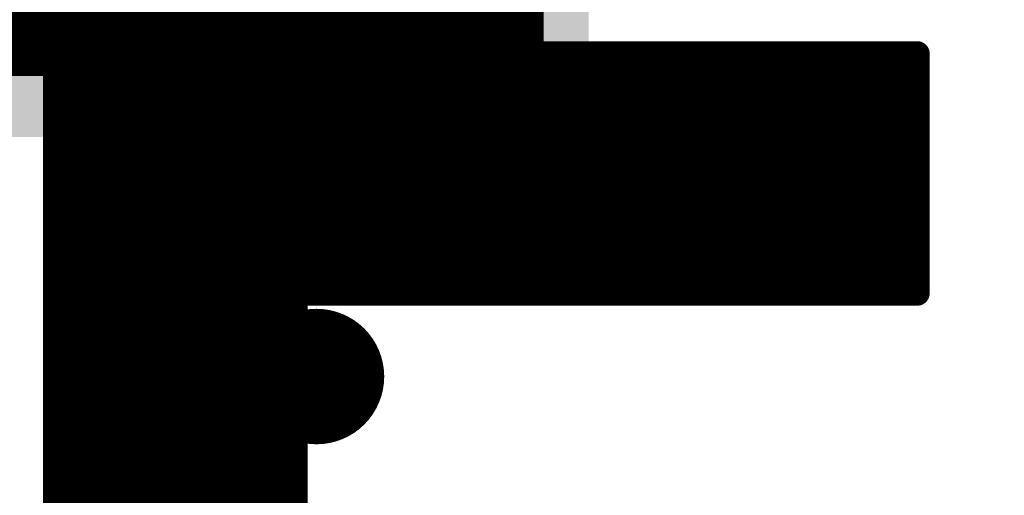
# Model space of a CAD drawing. Extents: x -13 to 79, y -40 to 78.
# Tile 34 of 96: x 29.89 to 33.95, y 21.1 to 23.06. Entities that reach past the tile are written whole.
import ezdxf

# ---------------------------------------------------------------- set-up
doc = ezdxf.new("R2010")
doc.units = 0
for name, color, linetype in [('16', 175, 'CONTINUOUS'), ('18', 82, 'CONTINUOUS'), ('21', 253, 'CONTINUOUS'), ('22', 140, 'CONTINUOUS')]:
    doc.layers.add(name, color=color, linetype=linetype)

# ---------------------------------------------------------------- blocks, each defined once
blk = doc.blocks.new('RECT')
blk.add_solid([(-0.5, -0.5), (0.5, -0.5), (-0.5, 0.5), (0.5, 0.5)])
blk = doc.blocks.new('ROUNDV')
at = {"const_width": 0.5}
blk.add_lwpolyline([(0, -0.25, 1), (0, 0.25, 1), (0, -0.25)], format="xyb", dxfattribs=at)

msp = doc.modelspace()

# ---------------------------------------------------------------- linework, layer by layer
at = {"layer": '16', "const_width": 0.4064}
for points in [[(30.1675, 23.0325), (30.213, 23.078)], [(31.763, 23.078), (30.213, 23.078)], [(28.575, 23.0325), (30.1675, 23.0325)]]:
    msp.add_lwpolyline(points, dxfattribs=at)
at = {"layer": '16', "const_width": 0.2032}
for points in [[(30.213, 23.1796, 1), (30.213, 22.9764)], [(30.2848, 23.0062, 1), (30.1412, 23.1498)], [(31.763, 22.9764, 1), (31.763, 23.1796)], [(30.1675, 22.9309, 1), (30.1675, 23.1341)], [(30.0957, 23.1043, 1), (30.2393, 22.9607)]]:
    msp.add_lwpolyline(points, format="xyb", dxfattribs=at)
at = {"layer": '21'}
for points, const_width in [([(32.385, 3.175, 0.4142), (61.595, 32.385)], 3.048), ([(30.0382, 22.9478, 1), (30.0382, 22.897)], 0.0508), ([(30.0636, 22.9224, 1), (30.0128, 22.9224)], 0.0508), ([(30.0998, 22.9478, 1), (30.0998, 22.897)], 0.0508), ([(30.1178, 22.9044, 1), (30.0818, 22.9404)], 0.0508), ([(30.0998, 22.897, 1), (30.0998, 22.9478)], 0.0508), ([(30.2412, 22.9478, 1), (30.2412, 22.897)], 0.0508), ([(30.2592, 22.9044, 1), (30.2233, 22.9404)], 0.0508), ([(30.2412, 22.897, 1), (30.2412, 22.9478)], 0.0508), ([(30.3827, 22.9478, 1), (30.3827, 22.897)], 0.0508), ([(30.4006, 22.9044, 1), (30.3647, 22.9404)], 0.0508), ([(30.3827, 22.897, 1), (30.3827, 22.9478)], 0.0508), ([(30.5241, 22.9478, 1), (30.5241, 22.897)], 0.0508), ([(30.542, 22.9044, 1), (30.5061, 22.9404)], 0.0508), ([(30.5241, 22.897, 1), (30.5241, 22.9478)], 0.0508), ([(30.6655, 22.9478, 1), (30.6655, 22.897)], 0.0508), ([(30.6835, 22.9044, 1), (30.6475, 22.9404)], 0.0508), ([(30.6655, 22.897, 1), (30.6655, 22.9478)], 0.0508), ([(30.8069, 22.9478, 1), (30.8069, 22.897)], 0.0508), ([(30.8249, 22.9044, 1), (30.7889, 22.9404)], 0.0508), ([(30.8069, 22.897, 1), (30.8069, 22.9478)], 0.0508), ([(30.9483, 22.9478, 1), (30.9483, 22.897)], 0.0508), ([(30.9663, 22.9044, 1), (30.9304, 22.9404)], 0.0508), ([(30.9483, 22.897, 1), (30.9483, 22.9478)], 0.0508), ([(31.0898, 22.9478, 1), (31.0898, 22.897)], 0.0508), ([(31.1077, 22.9044, 1), (31.0718, 22.9404)], 0.0508), ([(31.0898, 22.897, 1), (31.0898, 22.9478)], 0.0508), ([(31.2312, 22.9478, 1), (31.2312, 22.897)], 0.0508), ([(31.2491, 22.9044, 1), (31.2132, 22.9404)], 0.0508), ([(31.2312, 22.897, 1), (31.2312, 22.9478)], 0.0508), ([(31.3726, 22.9478, 1), (31.3726, 22.897)], 0.0508), ([(31.3906, 22.9044, 1), (31.3546, 22.9404)], 0.0508), ([(31.3726, 22.897, 1), (31.3726, 22.9478)], 0.0508), ([(31.514, 22.9478, 1), (31.514, 22.897)], 0.0508), ([(31.532, 22.9044, 1), (31.4961, 22.9404)], 0.0508), ([(31.514, 22.897, 1), (31.514, 22.9478)], 0.0508), ([(31.6554, 22.9478, 1), (31.6554, 22.897)], 0.0508), ([(31.6734, 22.9044, 1), (31.6375, 22.9404)], 0.0508), ([(31.6554, 22.897, 1), (31.6554, 22.9478)], 0.0508), ([(31.7969, 22.9478, 1), (31.7969, 22.897)], 0.0508), ([(31.8148, 22.9044, 1), (31.7789, 22.9404)], 0.0508), ([(31.7969, 22.897, 1), (31.7969, 22.9478)], 0.0508), ([(31.9383, 22.9478, 1), (31.9383, 22.897)], 0.0508), ([(31.9562, 22.9044, 1), (31.9203, 22.9404)], 0.0508), ([(31.9383, 22.897, 1), (31.9383, 22.9478)], 0.0508), ([(32.0797, 22.9478, 1), (32.0797, 22.897)], 0.0508), ([(32.0977, 22.9044, 1), (32.0617, 22.9404)], 0.0508), ([(32.0797, 22.897, 1), (32.0797, 22.9478)], 0.0508), ([(32.2211, 22.9478, 1), (32.2211, 22.897)], 0.0508), ([(32.2391, 22.9044, 1), (32.2032, 22.9404)], 0.0508), ([(32.2211, 22.897, 1), (32.2211, 22.9478)], 0.0508), ([(32.3625, 22.9478, 1), (32.3625, 22.897)], 0.0508), ([(32.3805, 22.9044, 1), (32.3446, 22.9404)], 0.0508), ([(32.3625, 22.897, 1), (32.3625, 22.9478)], 0.0508), ([(32.504, 22.9478, 1), (32.504, 22.897)], 0.0508), ([(32.5219, 22.9044, 1), (32.486, 22.9404)], 0.0508), ([(32.504, 22.897, 1), (32.504, 22.9478)], 0.0508), ([(32.6454, 22.9478, 1), (32.6454, 22.897)], 0.0508), ([(32.6634, 22.9044, 1), (32.6274, 22.9404)], 0.0508), ([(32.6454, 22.897, 1), (32.6454, 22.9478)], 0.0508), ([(32.7868, 22.9478, 1), (32.7868, 22.897)], 0.0508), ([(32.8048, 22.9044, 1), (32.7688, 22.9404)], 0.0508), ([(32.7868, 22.897, 1), (32.7868, 22.9478)], 0.0508), ([(32.9282, 22.9478, 1), (32.9282, 22.897)], 0.0508), ([(32.9462, 22.9044, 1), (32.9103, 22.9404)], 0.0508), ([(32.9282, 22.897, 1), (32.9282, 22.9478)], 0.0508), ([(33.0697, 22.9478, 1), (33.0697, 22.897)], 0.0508), ([(33.0876, 22.9044, 1), (33.0517, 22.9404)], 0.0508), ([(33.0697, 22.897, 1), (33.0697, 22.9478)], 0.0508), ([(33.2111, 22.9478, 1), (33.2111, 22.897)], 0.0508), ([(33.229, 22.9044, 1), (33.1931, 22.9404)], 0.0508), ([(33.2111, 22.897, 1), (33.2111, 22.9478)], 0.0508), ([(33.3525, 22.9478, 1), (33.3525, 22.897)], 0.0508), ([(33.3705, 22.9044, 1), (33.3345, 22.9404)], 0.0508), ([(33.3525, 22.897, 1), (33.3525, 22.9478)], 0.0508), ([(33.4939, 22.9478, 1), (33.4939, 22.897)], 0.0508), ([(33.5119, 22.9044, 1), (33.476, 22.9404)], 0.0508), ([(33.4939, 22.897, 1), (33.4939, 22.9478)], 0.0508), ([(33.6186, 22.9224, 1), (33.5678, 22.9224)], 0.0508), ([(33.5932, 22.897, 1), (33.5932, 22.9478)], 0.0508), ([(30.0636, 22.8608, 1), (30.0128, 22.8608)], 0.0508), ([(33.6186, 22.8802, 1), (33.5678, 22.8802)], 0.0508), ([(33.5678, 22.8802, 1), (33.6186, 22.8802)], 0.0508), ([(33.6111, 22.8623, 1), (33.5752, 22.8982)], 0.0508), ([(30.0202, 22.8788, 1), (30.0562, 22.8428)], 0.0508), ([(30.0128, 22.8608, 1), (30.0636, 22.8608)], 0.0508), ([(33.6186, 22.7388, 1), (33.5678, 22.7388)], 0.0508), ([(33.6111, 22.7208, 1), (33.5752, 22.7568)], 0.0508), ([(30.0636, 22.7194, 1), (30.0128, 22.7194)], 0.0508), ([(30.0202, 22.7373, 1), (30.0562, 22.7014)], 0.0508), ([(30.0128, 22.7194, 1), (30.0636, 22.7194)], 0.0508), ([(33.5678, 22.7388, 1), (33.6186, 22.7388)], 0.0508), ([(30.0636, 22.578, 1), (30.0128, 22.578)], 0.0508), ([(30.0202, 22.5959, 1), (30.0562, 22.56)], 0.0508), ([(33.6186, 22.5974, 1), (33.5678, 22.5974)], 0.0508), ([(33.5678, 22.5974, 1), (33.6186, 22.5974)], 0.0508), ([(33.6111, 22.5794, 1), (33.5752, 22.6153)], 0.0508), ([(30.0128, 22.578, 1), (30.0636, 22.578)], 0.0508), ([(33.6186, 22.456, 1), (33.5678, 22.456)], 0.0508), ([(33.6111, 22.438, 1), (33.5752, 22.4739)], 0.0508), ([(30.0636, 22.4365, 1), (30.0128, 22.4365)], 0.0508), ([(30.0202, 22.4545, 1), (30.0562, 22.4186)], 0.0508), ([(30.0128, 22.4365, 1), (30.0636, 22.4365)], 0.0508), ([(33.5678, 22.456, 1), (33.6186, 22.456)], 0.0508), ([(30.0202, 22.3131, 1), (30.0562, 22.2771)], 0.0508), ([(30.0636, 22.2951, 1), (30.0128, 22.2951)], 0.0508), ([(33.6186, 22.3145, 1), (33.5678, 22.3145)], 0.0508), ([(33.5678, 22.3145, 1), (33.6186, 22.3145)], 0.0508), ([(33.6111, 22.2966, 1), (33.5752, 22.3325)], 0.0508), ([(30.0128, 22.2951, 1), (30.0636, 22.2951)], 0.0508), ([(33.6186, 22.1731, 1), (33.5678, 22.1731)], 0.0508), ([(33.6111, 22.1551, 1), (33.5752, 22.1911)], 0.0508), ([(30.0202, 22.1717, 1), (30.0562, 22.1357)], 0.0508), ([(30.0636, 22.1537, 1), (30.0128, 22.1537)], 0.0508), ([(30.0128, 22.1537, 1), (30.0636, 22.1537)], 0.0508), ([(33.5678, 22.1731, 1), (33.6186, 22.1731)], 0.0508), ([(30.0636, 22.0123, 1), (30.0128, 22.0123)], 0.0508), ([(30.0202, 22.0302, 1), (30.0562, 21.9943)], 0.0508), ([(33.6186, 22.0317, 1), (33.5678, 22.0317)], 0.0508), ([(33.5678, 22.0317, 1), (33.6186, 22.0317)], 0.0508), ([(33.6111, 22.0137, 1), (33.5752, 22.0497)], 0.0508), ([(30.0128, 22.0123, 1), (30.0636, 22.0123)], 0.0508), ([(31.053, 21.933, 1), (31.0022, 21.933)], 0.0508), ([(31.0276, 21.9584, 1), (31.0276, 21.9076)], 0.0508), ([(31.0903, 21.9584, 1), (31.0903, 21.9076)], 0.0508), ([(31.0723, 21.9509, 1), (31.1083, 21.915)], 0.0508), ([(31.0903, 21.9076, 1), (31.0903, 21.9584)], 0.0508), ([(31.2317, 21.9584, 1), (31.2317, 21.9076)], 0.0508), ([(31.2137, 21.9509, 1), (31.2497, 21.915)], 0.0508), ([(31.2317, 21.9076, 1), (31.2317, 21.9584)], 0.0508), ([(31.3731, 21.9584, 1), (31.3731, 21.9076)], 0.0508), ([(31.3552, 21.9509, 1), (31.3911, 21.915)], 0.0508), ([(31.3731, 21.9076, 1), (31.3731, 21.9584)], 0.0508), ([(31.5145, 21.9584, 1), (31.5145, 21.9076)], 0.0508), ([(31.4966, 21.9509, 1), (31.5325, 21.915)], 0.0508), ([(31.5145, 21.9076, 1), (31.5145, 21.9584)], 0.0508), ([(31.656, 21.9584, 1), (31.656, 21.9076)], 0.0508), ([(31.638, 21.9509, 1), (31.6739, 21.915)], 0.0508), ([(31.656, 21.9076, 1), (31.656, 21.9584)], 0.0508), ([(31.7974, 21.9584, 1), (31.7974, 21.9076)], 0.0508), ([(31.7794, 21.9509, 1), (31.8154, 21.915)], 0.0508), ([(31.7974, 21.9076, 1), (31.7974, 21.9584)], 0.0508), ([(31.9388, 21.9584, 1), (31.9388, 21.9076)], 0.0508), ([(31.9209, 21.9509, 1), (31.9568, 21.915)], 0.0508), ([(31.9388, 21.9076, 1), (31.9388, 21.9584)], 0.0508), ([(32.0802, 21.9584, 1), (32.0802, 21.9076)], 0.0508), ([(32.0623, 21.9509, 1), (32.0982, 21.915)], 0.0508), ([(32.0802, 21.9076, 1), (32.0802, 21.9584)], 0.0508), ([(32.2217, 21.9584, 1), (32.2217, 21.9076)], 0.0508), ([(32.2037, 21.9509, 1), (32.2396, 21.915)], 0.0508), ([(32.2217, 21.9076, 1), (32.2217, 21.9584)], 0.0508), ([(32.3631, 21.9584, 1), (32.3631, 21.9076)], 0.0508), ([(32.3451, 21.9509, 1), (32.381, 21.915)], 0.0508), ([(32.3631, 21.9076, 1), (32.3631, 21.9584)], 0.0508), ([(32.5045, 21.9584, 1), (32.5045, 21.9076)], 0.0508), ([(32.4865, 21.9509, 1), (32.5225, 21.915)], 0.0508), ([(32.5045, 21.9076, 1), (32.5045, 21.9584)], 0.0508), ([(32.6459, 21.9584, 1), (32.6459, 21.9076)], 0.0508), ([(32.628, 21.9509, 1), (32.6639, 21.915)], 0.0508), ([(32.6459, 21.9076, 1), (32.6459, 21.9584)], 0.0508), ([(32.7873, 21.9584, 1), (32.7873, 21.9076)], 0.0508), ([(32.7694, 21.9509, 1), (32.8053, 21.915)], 0.0508), ([(32.7873, 21.9076, 1), (32.7873, 21.9584)], 0.0508), ([(32.9288, 21.9584, 1), (32.9288, 21.9076)], 0.0508), ([(32.9108, 21.9509, 1), (32.9467, 21.915)], 0.0508), ([(32.9288, 21.9076, 1), (32.9288, 21.9584)], 0.0508), ([(33.0702, 21.9584, 1), (33.0702, 21.9076)], 0.0508), ([(33.0522, 21.9509, 1), (33.0882, 21.915)], 0.0508), ([(33.0702, 21.9076, 1), (33.0702, 21.9584)], 0.0508), ([(33.2116, 21.9584, 1), (33.2116, 21.9076)], 0.0508), ([(33.1936, 21.9509, 1), (33.2296, 21.915)], 0.0508), ([(33.2116, 21.9076, 1), (33.2116, 21.9584)], 0.0508), ([(33.353, 21.9584, 1), (33.353, 21.9076)], 0.0508), ([(33.3351, 21.9509, 1), (33.371, 21.915)], 0.0508), ([(33.353, 21.9076, 1), (33.353, 21.9584)], 0.0508), ([(33.4945, 21.9584, 1), (33.4945, 21.9076)], 0.0508), ([(33.4765, 21.9509, 1), (33.5124, 21.915)], 0.0508), ([(33.4945, 21.9076, 1), (33.4945, 21.9584)], 0.0508), ([(33.5932, 21.9076, 1), (33.5932, 21.9584)], 0.0508), ([(33.5678, 21.933, 1), (33.6186, 21.933)], 0.0508), ([(30.0636, 21.8709, 1), (30.0128, 21.8709)], 0.0508), ([(30.0202, 21.8888, 1), (30.0562, 21.8529)], 0.0508), ([(30.0128, 21.8709, 1), (30.0636, 21.8709)], 0.0508), ([(31.053, 21.8703, 1), (31.0022, 21.8703)], 0.0508), ([(31.0022, 21.8703, 1), (31.053, 21.8703)], 0.0508), ([(31.0456, 21.8523, 1), (31.0097, 21.8883)], 0.0508), ([(30.0636, 21.7294, 1), (30.0128, 21.7294)], 0.0508), ([(30.0202, 21.7474, 1), (30.0562, 21.7115)], 0.0508), ([(31.053, 21.7289, 1), (31.0022, 21.7289)], 0.0508), ([(31.0456, 21.7109, 1), (31.0097, 21.7469)], 0.0508), ([(30.0128, 21.7294, 1), (30.0636, 21.7294)], 0.0508), ([(31.0022, 21.7289, 1), (31.053, 21.7289)], 0.0508), ([(30.0202, 21.606, 1), (30.0562, 21.57)], 0.0508), ([(30.0636, 21.588, 1), (30.0128, 21.588)], 0.0508), ([(30.0128, 21.588, 1), (30.0636, 21.588)], 0.0508), ([(31.053, 21.5875, 1), (31.0022, 21.5875)], 0.0508), ([(31.0022, 21.5875, 1), (31.053, 21.5875)], 0.0508), ([(31.0456, 21.5695, 1), (31.0097, 21.6054)], 0.0508), ([(30.0636, 21.4466, 1), (30.0128, 21.4466)], 0.0508), ([(30.0202, 21.4645, 1), (30.0562, 21.4286)], 0.0508), ([(31.053, 21.446, 1), (31.0022, 21.446)], 0.0508), ([(31.0456, 21.4281, 1), (31.0097, 21.464)], 0.0508), ([(30.0128, 21.4466, 1), (30.0636, 21.4466)], 0.0508), ([(31.0022, 21.446, 1), (31.053, 21.446)], 0.0508), ([(30.0636, 21.3052, 1), (30.0128, 21.3052)], 0.0508), ([(30.0202, 21.3231, 1), (30.0562, 21.2872)], 0.0508), ([(30.0128, 21.3052, 1), (30.0636, 21.3052)], 0.0508), ([(31.053, 21.3046, 1), (31.0022, 21.3046)], 0.0508), ([(31.0022, 21.3046, 1), (31.053, 21.3046)], 0.0508), ([(31.0456, 21.2867, 1), (31.0097, 21.3226)], 0.0508), ([(30.0636, 21.1637, 1), (30.0128, 21.1637)], 0.0508), ([(30.0202, 21.1817, 1), (30.0562, 21.1458)], 0.0508), ([(31.053, 21.1632, 1), (31.0022, 21.1632)], 0.0508), ([(31.0456, 21.1452, 1), (31.0097, 21.1812)], 0.0508), ([(30.0128, 21.1637, 1), (30.0636, 21.1637)], 0.0508), ([(31.0022, 21.1632, 1), (31.053, 21.1632)], 0.0508)]:
    msp.add_lwpolyline(points, format="xyb", dxfattribs=dict(at, const_width=const_width))
at = {"layer": '21', "const_width": 0.1016}
for points in [[(30.0998, 22.9224), (30.0382, 22.9224)], [(30.0382, 22.9224), (30.0382, 22.8608)], [(30.0382, 22.8608), (30.0998, 22.9224)], [(30.0382, 22.7194), (30.2412, 22.9224)], [(30.0382, 22.578), (30.3827, 22.9224)], [(30.0382, 22.4365), (30.5241, 22.9224)], [(30.0382, 22.2951), (30.6655, 22.9224)], [(30.0382, 22.1537), (30.8069, 22.9224)], [(30.0382, 22.0123), (30.9483, 22.9224)], [(30.0382, 21.8709), (31.0898, 22.9224)], [(30.0382, 21.7294), (31.2312, 22.9224)], [(30.0382, 21.588), (31.3726, 22.9224)], [(30.0382, 21.4466), (31.514, 22.9224)], [(30.0382, 21.3052), (31.6554, 22.9224)], [(30.0382, 21.1637), (31.7969, 22.9224)], [(30.0382, 21.0223), (31.9383, 22.9224)], [(30.2412, 22.9224), (30.0998, 22.9224)], [(30.3827, 22.9224), (30.2412, 22.9224)], [(30.5241, 22.9224), (30.3827, 22.9224)], [(30.6655, 22.9224), (30.5241, 22.9224)], [(30.8069, 22.9224), (30.6655, 22.9224)], [(30.9483, 22.9224), (30.8069, 22.9224)], [(31.0898, 22.9224), (30.9483, 22.9224)], [(31.2312, 22.9224), (31.0898, 22.9224)], [(31.0903, 21.933), (32.0797, 22.9224)], [(31.3726, 22.9224), (31.2312, 22.9224)], [(31.2317, 21.933), (32.2211, 22.9224)], [(31.514, 22.9224), (31.3726, 22.9224)], [(31.3731, 21.933), (32.3625, 22.9224)], [(31.6554, 22.9224), (31.514, 22.9224)], [(31.5145, 21.933), (32.504, 22.9224)], [(31.7969, 22.9224), (31.6554, 22.9224)], [(31.656, 21.933), (32.6454, 22.9224)], [(31.9383, 22.9224), (31.7969, 22.9224)], [(31.7974, 21.933), (32.7868, 22.9224)], [(32.0797, 22.9224), (31.9383, 22.9224)], [(31.9388, 21.933), (32.9282, 22.9224)], [(32.2211, 22.9224), (32.0797, 22.9224)], [(32.0802, 21.933), (33.0697, 22.9224)], [(32.3625, 22.9224), (32.2211, 22.9224)], [(32.2217, 21.933), (33.2111, 22.9224)], [(32.504, 22.9224), (32.3625, 22.9224)], [(32.3631, 21.933), (33.3525, 22.9224)], [(32.6454, 22.9224), (32.504, 22.9224)], [(32.5045, 21.933), (33.4939, 22.9224)], [(32.7868, 22.9224), (32.6454, 22.9224)], [(32.9282, 22.9224), (32.7868, 22.9224)], [(33.0697, 22.9224), (32.9282, 22.9224)], [(33.2111, 22.9224), (33.0697, 22.9224)], [(33.3525, 22.9224), (33.2111, 22.9224)], [(33.4939, 22.9224), (33.3525, 22.9224)], [(33.5932, 22.9224), (33.4939, 22.9224)], [(33.5932, 22.8802), (33.5932, 22.9224)], [(30.0382, 22.8608), (30.0382, 22.7194)], [(32.6459, 21.933), (33.5932, 22.8802)], [(33.5932, 22.7388), (33.5932, 22.8802)], [(32.7873, 21.933), (33.5932, 22.7388)], [(33.5932, 22.5974), (33.5932, 22.7388)], [(30.0382, 22.7194), (30.0382, 22.578)], [(30.0382, 22.578), (30.0382, 22.4365)], [(32.9288, 21.933), (33.5932, 22.5974)], [(33.5932, 22.456), (33.5932, 22.5974)], [(33.0702, 21.933), (33.5932, 22.456)], [(33.5932, 22.3145), (33.5932, 22.456)], [(30.0382, 22.4365), (30.0382, 22.2951)], [(30.0382, 22.2951), (30.0382, 22.1537)], [(33.2116, 21.933), (33.5932, 22.3145)], [(33.5932, 22.1731), (33.5932, 22.3145)], [(33.353, 21.933), (33.5932, 22.1731)], [(33.5932, 22.0317), (33.5932, 22.1731)], [(30.0382, 22.1537), (30.0382, 22.0123)], [(30.0382, 22.0123), (30.0382, 21.8709)], [(33.4945, 21.933), (33.5932, 22.0317)], [(33.5932, 21.933), (33.5932, 22.0317)], [(31.0276, 21.8703), (31.0276, 21.933)], [(31.0276, 21.933), (31.0903, 21.933)], [(31.0903, 21.933), (31.2317, 21.933)], [(31.2317, 21.933), (31.3731, 21.933)], [(31.3731, 21.933), (31.5145, 21.933)], [(31.5145, 21.933), (31.656, 21.933)], [(31.656, 21.933), (31.7974, 21.933)], [(31.7974, 21.933), (31.9388, 21.933)], [(31.9388, 21.933), (32.0802, 21.933)], [(32.0802, 21.933), (32.2217, 21.933)], [(32.2217, 21.933), (32.3631, 21.933)], [(32.3631, 21.933), (32.5045, 21.933)], [(32.5045, 21.933), (32.6459, 21.933)], [(32.6459, 21.933), (32.7873, 21.933)], [(32.7873, 21.933), (32.9288, 21.933)], [(32.9288, 21.933), (33.0702, 21.933)], [(33.0702, 21.933), (33.2116, 21.933)], [(33.2116, 21.933), (33.353, 21.933)], [(33.353, 21.933), (33.4945, 21.933)], [(33.4945, 21.933), (33.5932, 21.933)], [(30.0382, 21.8709), (30.0382, 21.7294)], [(30.0382, 20.8809), (31.0276, 21.8703)], [(31.0276, 21.7289), (31.0276, 21.8703)], [(30.0382, 21.7294), (30.0382, 21.588)], [(30.0382, 20.7395), (31.0276, 21.7289)], [(31.0276, 21.5875), (31.0276, 21.7289)], [(30.0382, 21.588), (30.0382, 21.4466)], [(30.0382, 20.5981), (31.0276, 21.5875)], [(31.0276, 21.446), (31.0276, 21.5875)], [(30.0382, 21.4466), (30.0382, 21.3052)], [(30.0382, 20.4566), (31.0276, 21.446)], [(31.0276, 21.3046), (31.0276, 21.446)], [(30.0382, 21.3052), (30.0382, 21.1637)], [(30.0382, 20.3152), (31.0276, 21.3046)], [(31.0276, 21.1632), (31.0276, 21.3046)], [(30.0382, 21.1637), (30.0382, 21.0223)], [(30.0382, 20.1738), (31.0276, 21.1632)], [(31.0276, 21.037), (31.0276, 21.1632)]]:
    msp.add_lwpolyline(points, dxfattribs=at)
at = {"layer": '22', "const_width": 0.127}
for points in [[(29.988, 25.253), (29.988, 23.0237)], [(31.988, 22.753), (31.988, 25.253)], [(29.988, 23.0237), (30.2587, 22.753)], [(30.2587, 22.753), (31.988, 22.753)]]:
    msp.add_lwpolyline(points, dxfattribs=at)
at = {"layer": '22', "const_width": 0.0635}
for points in [[(30.0105, 23.0462, 1), (29.9655, 23.0013)], [(29.9563, 23.0237, 1), (30.0198, 23.0237)], [(30.2587, 22.7847, 1), (30.2587, 22.7213)], [(30.2363, 22.7305, 1), (30.2812, 22.7755)], [(31.9563, 22.753, 1), (32.0198, 22.753)], [(31.988, 22.7213, 1), (31.988, 22.7847)]]:
    msp.add_lwpolyline(points, format="xyb", dxfattribs=at)

# ---------------------------------------------------------------- block references
at = {"layer": '16', "yscale": 0.95, "rotation": 90}
for p in [(30.213, 23.078), (31.763, 23.078)]:
    msp.add_blockref('RECT', p, dxfattribs=at)
at = {"layer": '18', "xscale": 0.5588, "yscale": 0.5588}
msp.add_blockref('ROUNDV', (31.115, 21.59), dxfattribs=at)
msp.add_blockref('ROUNDV', (31.115, 21.59), dxfattribs=at)

doc.saveas('drawing.dxf')
